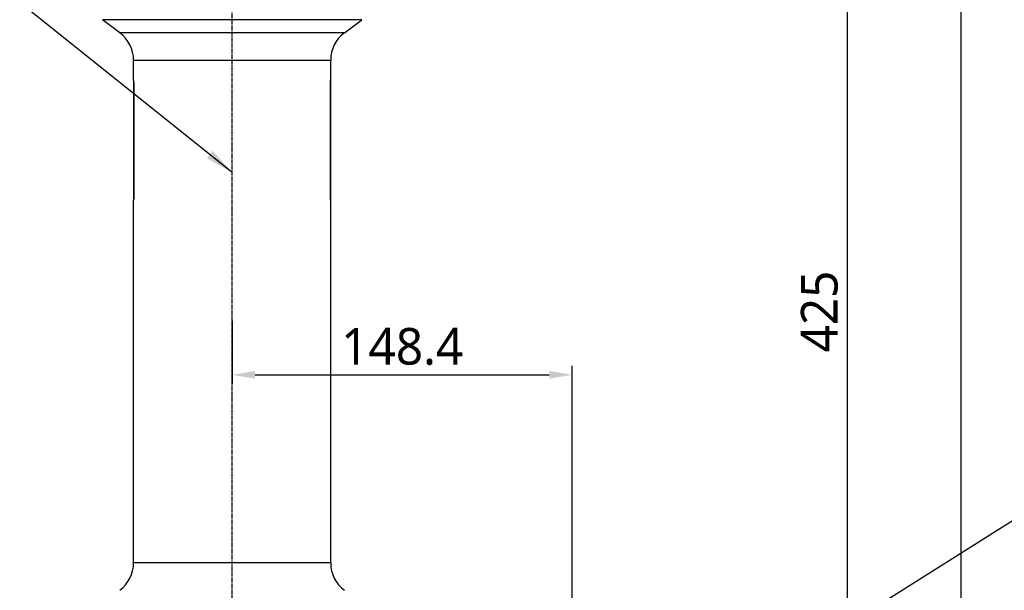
# Model space of a CAD drawing. Header units: millimetres. Extents: x 0 to 4378, y 0 to 2376.
# Tile 184 of 256: x 1404 to 1834, y 862 to 1111. Entities that reach past the tile are written whole.
import ezdxf

# ---------------------------------------------------------------- set-up
doc = ezdxf.new("R2010")
doc.units = ezdxf.units.MM
doc.header["$LTSCALE"] = 0.2
doc.linetypes.add('CENTER2', pattern=[1.125, 0.75, -0.125, 0.125, -0.125])
doc.layers.add('02_Center Line', color=1, linetype='CENTER2')
doc.styles.add('Rainbow-5.0 Style', font='malgunsl.ttf')
doc.dimstyles.new('Rainbow-5.0 Style', dxfattribs={"dimtxt": 4, "dimasz": 2.5, "dimexe": 1, "dimexo": 1, "dimgap": 1, "dimtad": 1, "dimdsep": 46, "dimtxsty": 'Rainbow-5.0 Style', "dimcen": 0, "dimclrd": 251, "dimclre": 251, "dimclrt": 7, "dimazin": 3, "dimtp": 0.1, "dimtm": 0.1, "dimtfac": 0.61, "dimtmove": 0, "dimatfit": 3, "dimfxl": 1, "dimlwd": -1, "dimlwe": -1, "dimarcsym": 1})

# ---------------------------------------------------------------- blocks, each defined once
blk = doc.blocks.new('A$C87452269')
for p, q in [((-91.8, 509.2), (-205, 509.2)), ((-197.4, 503.5), (-205, 509.2)), ((-99.4, 503.5), (-91.8, 509.2)), ((-99.4, 503.5), (-197.4, 503.5)), ((-191.4, 491.5), (-105.4, 491.5)), ((-191.4, 482.65), (-191.4, 491.5)), ((-105.4, 482.65), (-105.4, 491.5)), ((-191.4, 482.6), (-191.4, 430.4)), ((-191.4, 482.6), (-191.4, 482.6)), ((-105.4, 430.4), (-105.4, 482.6)), ((-105.4, 482.6), (-105.4, 482.6)), ((-191.27, 479.3), (-191.4, 479.3)), ((-191.27, 479.3), (-191.27, 433.7)), ((-105.53, 433.7), (-105.53, 479.3)), ((-105.53, 479.3), (-105.4, 479.3)), ((-191.27, 433.7), (-191.4, 433.7)), ((-191.4, 430.4), (-191.4, 430.4)), ((-191.4, 271.9), (-191.4, 430.35)), ((-105.53, 433.7), (-105.4, 433.7)), ((-105.4, 430.4), (-105.4, 430.4)), ((-105.4, 271.9), (-105.4, 430.35)), ((-105.4, 271.9), (-191.4, 271.9))]:
    blk.add_line(p, q)
for centre, start, end in [((-206.4, 491.5), 0, 53.1301), ((-90.4, 491.5), 126.8699, 180), ((-206.4, 271.9), 306.8699, 0), ((-90.4, 271.9), 180, 233.1301)]:
    blk.add_arc(centre, 15, start, end)
for points, knots in [([(-191.4, 482.65), (-191.4, 482.65), (-191.39, 482.57), (-191.37, 482.22), (-191.35, 481.97), (-191.32, 481.37), (-191.3, 480.99), (-191.28, 480.17), (-191.27, 479.72), (-191.27, 479.3)], [0.5049797, 0.5049797, 0.5049797, 0.5049797, 0.6312246, 0.6312246, 0.7574695, 0.7574695, 0.8837145, 0.8837145, 1.0099595, 1.0099595, 1.0099595, 1.0099595]), ([(-105.53, 479.3), (-105.53, 479.72), (-105.52, 480.17), (-105.5, 480.99), (-105.48, 481.37), (-105.45, 481.97), (-105.43, 482.22), (-105.41, 482.57), (-105.4, 482.65), (-105.4, 482.65)], [-1.0099595, -1.0099595, -1.0099595, -1.0099595, -0.8837145, -0.8837145, -0.7574695, -0.7574695, -0.6312246, -0.6312246, -0.5049797, -0.5049797, -0.5049797, -0.5049797]), ([(-191.27, 433.7), (-191.27, 433.28), (-191.28, 432.83), (-191.3, 432.01), (-191.32, 431.63), (-191.35, 431.03), (-191.37, 430.78), (-191.39, 430.43), (-191.4, 430.35), (-191.4, 430.35)], [-1.0099595, -1.0099595, -1.0099595, -1.0099595, -0.8837145, -0.8837145, -0.7574695, -0.7574695, -0.6312246, -0.6312246, -0.5049797, -0.5049797, -0.5049797, -0.5049797]), ([(-105.4, 430.35), (-105.4, 430.35), (-105.41, 430.43), (-105.43, 430.78), (-105.45, 431.03), (-105.48, 431.63), (-105.5, 432.01), (-105.52, 432.83), (-105.53, 433.28), (-105.53, 433.7)], [0.5049797, 0.5049797, 0.5049797, 0.5049797, 0.6312246, 0.6312246, 0.7574695, 0.7574695, 0.8837145, 0.8837145, 1.0099595, 1.0099595, 1.0099595, 1.0099595])]:
    blk.add_open_spline(points, degree=3, knots=knots)
at = {"layer": '02_Center Line', "ltscale": 11.288275}
blk.add_line((-148.4, 75.55), (-148.4, 685.9), dxfattribs=at)
blk = doc.blocks.new('*D145')
at = {"color": 251, "linetype": 'ByBlock', "transparency": 16777216}
for p, q in [((1617.45, 1196.46), (1769.2, 1196.46)), ((1765.2, 781.46), (1765.2, 1186.46)), ((1617.45, 771.46), (1769.2, 771.46))]:
    blk.add_line(p, q, dxfattribs=at)
at = {"color": 251, "transparency": 16777216}
for points in [[(1763.53, 1186.46), (1766.87, 1186.46), (1765.2, 1196.46)], [(1763.53, 781.46), (1766.87, 781.46), (1765.2, 771.46)]]:
    blk.add_solid(points, dxfattribs=at)
at = {"layer": 'Defpoints', "color": 0, "transparency": 16777216}
for p in [(1613.45, 1196.46), (1765.2, 1196.46), (1613.45, 771.46)]:
    blk.add_point(p, dxfattribs=at)
at = {"color": 7, "transparency": 16777216, "insert": (1752.93, 983.96), "char_height": 16, "attachment_point": 5, "rotation": 90, "style": 'Rainbow-5.0 Style'}
blk.add_mtext('425', dxfattribs=at)
blk = doc.blocks.new('*D151')
at = {"color": 251, "linetype": 'ByBlock', "transparency": 16777216}
for p, q in [((1649.05, 1699.16), (1818.7, 1699.16)), ((1814.7, 781.46), (1814.7, 1689.16)), ((1649.05, 771.46), (1818.7, 771.46))]:
    blk.add_line(p, q, dxfattribs=at)
at = {"color": 251, "transparency": 16777216}
for points in [[(1813.03, 1689.16), (1816.36, 1689.16), (1814.7, 1699.16)], [(1813.03, 781.46), (1816.36, 781.46), (1814.7, 771.46)]]:
    blk.add_solid(points, dxfattribs=at)
at = {"layer": 'Defpoints', "color": 0, "transparency": 16777216}
for p in [(1645.05, 1699.16), (1814.7, 1699.16), (1645.05, 771.46)]:
    blk.add_point(p, dxfattribs=at)
at = {"color": 7, "transparency": 16777216, "insert": (1802.42, 1235.31), "char_height": 16, "attachment_point": 5, "rotation": 90, "style": 'Rainbow-5.0 Style'}
blk.add_mtext('927.7', dxfattribs=at)
blk = doc.blocks.new('*D153')
at = {"color": 251, "linetype": 'ByBlock', "transparency": 16777216}
for p, q in [((1496.65, 979.96), (1496.65, 952.29)), ((1645.05, 826.01), (1645.05, 960.29)), ((1506.65, 956.29), (1635.05, 956.29))]:
    blk.add_line(p, q, dxfattribs=at)
at = {"color": 251, "transparency": 16777216}
for points in [[(1506.65, 957.96), (1506.65, 954.62), (1496.65, 956.29)], [(1635.05, 957.96), (1635.05, 954.62), (1645.05, 956.29)]]:
    blk.add_solid(points, dxfattribs=at)
at = {"layer": 'Defpoints', "color": 0, "transparency": 16777216}
for p in [(1496.65, 983.96), (1645.05, 956.29), (1645.05, 822.01)]:
    blk.add_point(p, dxfattribs=at)
at = {"color": 7, "transparency": 16777216, "insert": (1570.85, 968.61), "char_height": 16, "attachment_point": 5, "style": 'Rainbow-5.0 Style'}
blk.add_mtext('148.4', dxfattribs=at)

msp = doc.modelspace()

# ---------------------------------------------------------------- block references
msp.add_blockref('A$C87452269', (1645.046, 602.257))

# ---------------------------------------------------------------- dimensions: what is measured, and where the dimension line sits
for base, p1, p2, picture, middle in [((1814.696, 1699.157), (1645.046, 771.457), (1645.046, 1699.157), '*D151', (1802.424, 1235.307)), ((1765.201, 1196.457), (1613.446, 771.457), (1613.446, 1196.457), '*D145', (1752.929, 983.957))]:
    dim = msp.add_linear_dim(base=base, p1=p1, p2=p2, angle=90, dimstyle='Rainbow-5.0 Style', override={"dimscale": 4, "dimtol": 0, "dimlim": 0, "dimtp": 0.1, "dimtm": 0.1, "dimtfac": 0.61, "dimtdec": 2, "dimtolj": 0, "dimtzin": 8})
    dim.commit()
    dim.dimension.update_dxf_attribs({"geometry": picture, "text_midpoint": middle})
dim = msp.add_linear_dim(base=(1645.046, 956.291), p1=(1496.646, 983.957), p2=(1645.046, 822.01), dimstyle='Rainbow-5.0 Style', override={"dimscale": 4, "dimtol": 0, "dimlim": 0, "dimtp": 0.1, "dimtm": 0.1, "dimtfac": 0.61, "dimtdec": 2, "dimtolj": 0, "dimtzin": 8})
dim.commit()
dim.dimension.update_dxf_attribs({"geometry": '*D153', "text_midpoint": (1570.846, 968.612)})

# ---------------------------------------------------------------- leaders
at = {"annotation_type": 0, "has_hookline": 1}
for points, hookline_direction, text_width in [([(1496.648, 1044.674), (1372.305, 1144.505), (1359.805, 1144.505)], 1, 101.602), ([(1645.046, 771.457), (1851.014, 901.51), (1863.514, 901.51)], 0, 103.201), ([(1496.648, 771.457), (1371.654, 871.288), (1359.154, 871.288)], 1, 145.327)]:
    msp.add_leader(points, dimstyle='Rainbow-5.0 Style', override={"dimscale": 5, "dimgap": 1, "dimtad": 1}, dxfattribs=dict(at, hookline_direction=hookline_direction, text_width=text_width))

doc.saveas('drawing.dxf')
